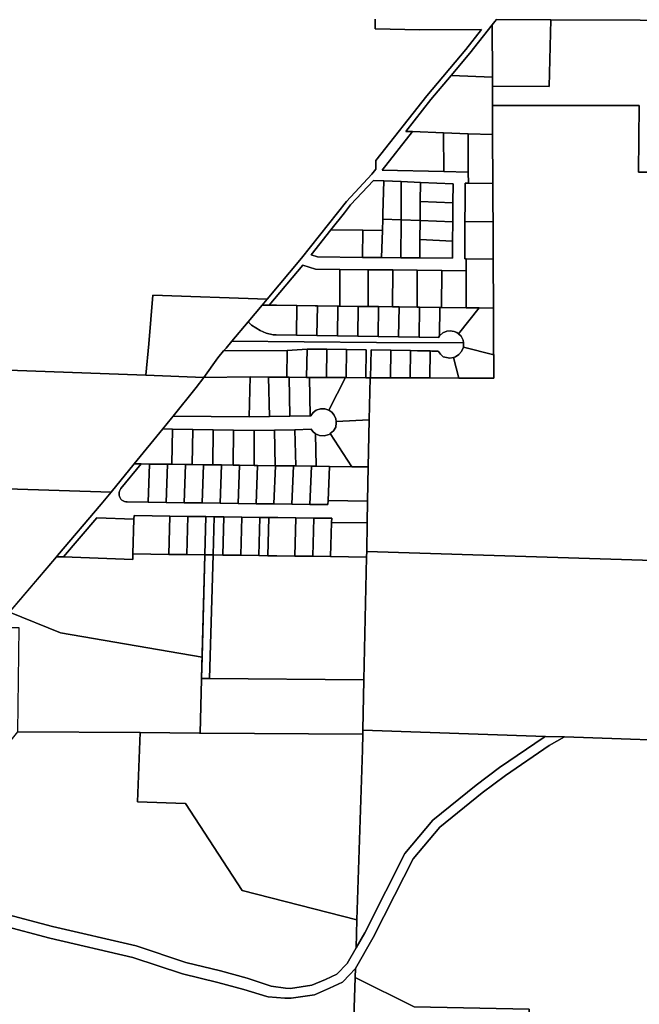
# Model space of a CAD drawing. Header units: feet. Extents: x 1267057 to 1687180, y 137439 to 673336.
# Tile 4 of 159: x 1273464 to 1275739, y 282612 to 286227. Entities that reach past the tile are written whole.
import ezdxf

# ---------------------------------------------------------------- set-up
doc = ezdxf.new("R2010")
doc.units = ezdxf.units.FT
doc.header["$MEASUREMENT"] = 0
doc.layers.add('County_Land_Parcels_IDHS_', color=247, linetype='Continuous')

msp = doc.modelspace()

# ---------------------------------------------------------------- linework, layer by layer
at = {"layer": 'County_Land_Parcels_IDHS_'}
for points in [[(1276040.1, 286543.5), (1276040, 286224.1), (1275743, 286225.5), (1275413.9, 286226.9), (1275214.6, 286227.8)], [(1274769.6, 286229.8), (1274769.8, 286193.6), (1274932.8, 286190.2), (1275159.8, 286191), (1275101.8, 286117.6), (1274958.8, 285947.4), (1274771.7, 285710.2), (1274771.8, 285678.1), (1274757.2, 285659.6), (1274664.1, 285560.2), (1274499.1, 285351.5), (1274373.1, 285201.6), (1274373.1, 285201.6), (1273953.3, 285216), (1273937.7, 285036.7), (1273927.6, 284921.8), (1273422.1, 284940.7)], [(1275214.6, 286227.8), (1275209.1, 286221.2), (1275198.8, 286208.2), (1275198.8, 286208.2), (1275117.3, 286104.9), (1275048, 286022.5), (1274974.3, 285934.8), (1274881.5, 285817.1), (1274906.2, 285816.2), (1274795, 285675.2), (1275021.4, 285669.6), (1275111.4, 285667.3), (1275111.6, 285626.5), (1275100.2, 285626.6), (1275099.9, 285591.6), (1275099.7, 285556.6), (1275099.1, 285486.7), (1275098.6, 285416.7), (1275098.1, 285349.7), (1275103.8, 285349.6), (1275103.6, 285305.7), (1275013.7, 285306.6), (1274923.7, 285307.5), (1274833.7, 285308.3), (1274773.2, 285308.9), (1274743.7, 285309.2), (1274639.7, 285310.2), (1274550.2, 285311), (1274549.7, 285311.2), (1274504, 285326.2), (1274380.1, 285178.8), (1274354.2, 285179.2), (1274373.1, 285201.6), (1274499.1, 285351.5), (1274664.1, 285560.2), (1274757.2, 285659.6), (1274771.8, 285678.1), (1274771.7, 285710.2), (1274958.8, 285947.4), (1275101.8, 286117.6), (1275159.8, 286191), (1274932.8, 286190.2), (1274769.8, 286193.6), (1274769.6, 286229.8)], [(1276024.4, 284234.7), (1274738.2, 284274.2), (1274740.2, 284379.8), (1274741.6, 284459.7), (1274743.9, 284585.2), (1274747.3, 284758.4), (1274750.4, 284912.3), (1274752.7, 284912.3), (1274774.8, 284912.2), (1274825.2, 284912.1), (1274897.7, 284911.9), (1274970.2, 284911.8), (1275076.7, 284911.5), (1275205, 284911.2), (1275204.6, 284996.2), (1275204.5, 285001.8), (1275204.5, 285002), (1275204.4, 285040.4), (1275204.3, 285043.8), (1275203.7, 285168.3), (1275202.9, 285348.3), (1275202.6, 285415.3), (1275202.2, 285485.3), (1275201.9, 285555.3), (1275201.7, 285590.3), (1275201.6, 285625.3), (1275200.7, 285805.3), (1275200.2, 285912.7), (1275739.3, 285912.5), (1275736.4, 285667.5), (1276016.7, 285667.4)], [(1273399.9, 282946.6), (1273584.4, 282897.4), (1273891.7, 282826.2), (1274074.2, 282765.9), (1274201.9, 282734.5), (1274298.7, 282707.9), (1274387.2, 282678.9), (1274440.2, 282670.8), (1274458.7, 282670), (1274536.4, 282681.7), (1274587.2, 282703.4), (1274628.4, 282722.5), (1274665.9, 282762.1), (1274699.3, 282819.7), (1274730.8, 282874), (1274808.8, 283027.9), (1274878.6, 283166.2), (1274981.5, 283288.6), (1275139.8, 283416.5), (1275226.5, 283481.6), (1275389.5, 283593.1), (1275394.4, 283595.8), (1275464.1, 283593.5), (1275408.4, 283562.5), (1275247.4, 283452.4), (1275161.9, 283388.1), (1275006.8, 283262.8), (1274908.7, 283146.3), (1274840.9, 283011.7), (1274762.4, 282856.9), (1274696.9, 282743.9), (1274696.9, 282743.9), (1274694.8, 282740.5), (1274676.2, 282720.8), (1274649.8, 282692.9), (1274601.8, 282670.6), (1274546.2, 282646.8), (1274460.6, 282633.9), (1274438, 282634.9), (1274376, 282639.8), (1274371.3, 282641.1), (1274286.8, 282665.8), (1274190.9, 282692.2), (1274062.1, 282723.8), (1273879.9, 282784.1), (1273573.9, 282855), (1273399.4, 282901.5)]]:
    msp.add_lwpolyline(points, dxfattribs=at)
for points in [[(1275199.7, 286016.1), (1275048, 286022.5), (1275117.3, 286104.9), (1275198.8, 286208.2), (1275199.7, 286016.1)], [(1275199.9, 285982.7), (1275199.7, 286016.1), (1275198.8, 286208.2), (1275209.1, 286221.2), (1275214.6, 286227.8), (1275413.9, 286226.9), (1275408.9, 285982.6), (1275199.9, 285982.7)], [(1276037.6, 285912.4), (1276035.7, 285667.4), (1276016.7, 285667.4), (1275736.4, 285667.5), (1275739.3, 285912.5), (1275200.2, 285912.7), (1275199.9, 285982.7), (1275408.9, 285982.6), (1275413.9, 286226.9), (1275743, 286225.5), (1276040, 286224.1), (1276037.9, 285949.2), (1276037.6, 285912.4)], [(1275199.7, 286016.1), (1275199.9, 285982.7), (1275200.2, 285912.7), (1275200.7, 285805.3), (1275110.8, 285808.6), (1275020.8, 285812), (1274906.2, 285816.2), (1274881.5, 285817.1), (1274974.3, 285934.8), (1275048, 286022.5), (1275199.7, 286016.1)], [(1275021.4, 285669.6), (1274795, 285675.2), (1274906.2, 285816.2), (1275020.8, 285812), (1275021.4, 285669.6)], [(1275111.4, 285667.3), (1275021.4, 285669.6), (1275020.8, 285812), (1275110.8, 285808.6), (1275111.4, 285667.3)], [(1275201.6, 285625.3), (1275111.6, 285626.5), (1275111.4, 285667.3), (1275110.8, 285808.6), (1275200.7, 285805.3), (1275201.6, 285625.3)], [(1274606.8, 285455.5), (1274534.2, 285363.6), (1274557.6, 285356), (1274723.1, 285354.4), (1274793.1, 285353.7), (1274863.1, 285353), (1274933.1, 285352.4), (1275053.1, 285351.2), (1275053.6, 285414.7), (1275054.1, 285484.7), (1275054.7, 285554.7), (1275055.2, 285624.7), (1274935.3, 285629.7), (1274865.4, 285632.6), (1274801.3, 285635.3), (1274763.3, 285636.9), (1274679.3, 285547.2), (1274656.5, 285518.3), (1274606.8, 285455.5)], [(1274801.3, 285635.3), (1274797.7, 285514.1), (1274797.2, 285495.4), (1274796, 285453.7), (1274723.9, 285454.4), (1274606.8, 285455.5), (1274656.5, 285518.3), (1274679.3, 285547.2), (1274763.3, 285636.9), (1274801.3, 285635.3)], [(1274865.4, 285632.6), (1274864.2, 285492.6), (1274797.2, 285495.4), (1274797.7, 285514.1), (1274801.3, 285635.3), (1274865.4, 285632.6)], [(1274935.3, 285629.7), (1274934.7, 285559.7), (1274934.2, 285489.7), (1274864.2, 285492.6), (1274865.4, 285632.6), (1274935.3, 285629.7)], [(1275054.7, 285554.7), (1274934.7, 285559.7), (1274935.3, 285629.7), (1275055.2, 285624.7), (1275054.7, 285554.7)], [(1275202.2, 285485.3), (1275099.1, 285486.7), (1275099.7, 285556.6), (1275099.9, 285591.6), (1275100.2, 285626.6), (1275111.6, 285626.5), (1275201.6, 285625.3), (1275201.7, 285590.3), (1275201.9, 285555.3), (1275202.2, 285485.3)], [(1275054.7, 285554.7), (1275054.1, 285484.7), (1274934.2, 285489.7), (1274934.7, 285559.7), (1275054.7, 285554.7)], [(1274864.2, 285492.6), (1274863.1, 285353), (1274793.1, 285353.7), (1274796, 285453.7), (1274797.2, 285495.4), (1274864.2, 285492.6)], [(1274934.2, 285489.7), (1274933.6, 285419.7), (1274933.1, 285352.4), (1274863.1, 285353), (1274864.2, 285492.6), (1274934.2, 285489.7)], [(1275054.1, 285484.7), (1275053.6, 285414.7), (1274933.6, 285419.7), (1274934.2, 285489.7), (1275054.1, 285484.7)], [(1275202.9, 285348.3), (1275103.8, 285349.6), (1275098.1, 285349.7), (1275098.6, 285416.7), (1275099.1, 285486.7), (1275202.2, 285485.3), (1275202.6, 285415.3), (1275202.9, 285348.3)], [(1274723.1, 285354.4), (1274557.6, 285356), (1274534.2, 285363.6), (1274606.8, 285455.5), (1274723.9, 285454.4), (1274723.1, 285354.4)], [(1274793.1, 285353.7), (1274723.1, 285354.4), (1274723.9, 285454.4), (1274796, 285453.7), (1274793.1, 285353.7)], [(1275053.6, 285414.7), (1275053.1, 285351.2), (1274933.1, 285352.4), (1274933.6, 285419.7), (1275053.6, 285414.7)], [(1275203.7, 285168.3), (1275151.6, 285169), (1275103.2, 285169.6), (1275103.6, 285305.7), (1275103.8, 285349.6), (1275202.9, 285348.3), (1275203.7, 285168.3)], [(1274639.7, 285310.2), (1274639.2, 285175.5), (1274632.1, 285175.6), (1274557.2, 285176.6), (1274549.2, 285176.7), (1274482.2, 285177.5), (1274407.2, 285178.5), (1274380.1, 285178.8), (1274504, 285326.2), (1274549.7, 285311.2), (1274550.2, 285311), (1274639.7, 285310.2)], [(1274743.2, 285174.2), (1274707.1, 285174.7), (1274639.2, 285175.5), (1274639.7, 285310.2), (1274743.7, 285309.2), (1274743.2, 285174.2)], [(1274833.2, 285173.1), (1274782.1, 285173.7), (1274773.8, 285173.8), (1274743.2, 285174.2), (1274743.7, 285309.2), (1274773.2, 285308.9), (1274833.7, 285308.3), (1274833.2, 285173.1)], [(1274923.2, 285171.9), (1274857.1, 285172.8), (1274833.2, 285173.1), (1274833.7, 285308.3), (1274923.7, 285307.5), (1274923.2, 285171.9)], [(1275013.2, 285170.8), (1275007.1, 285170.8), (1274932.1, 285171.8), (1274923.2, 285171.9), (1274923.7, 285307.5), (1275013.7, 285306.6), (1275013.2, 285170.8)], [(1275103.2, 285169.6), (1275013.2, 285170.8), (1275013.7, 285306.6), (1275103.6, 285305.7), (1275103.2, 285169.6)], [(1274139.5, 284913.8), (1273927.6, 284921.8), (1273937.7, 285036.7), (1273953.3, 285216), (1274373.1, 285201.6), (1274354.2, 285179.2), (1274303, 285118.2), (1274242.5, 285046.3), (1274221.8, 285021.7), (1274212.9, 285011.1), (1274191.9, 284986.2), (1274139.5, 284913.8)], [(1274480.5, 285068.8), (1274405.5, 285069.9), (1274394.5, 285070.7), (1274368.4, 285076), (1274346.4, 285085.5), (1274315, 285106.2), (1274303, 285118.2), (1274354.2, 285179.2), (1274380.1, 285178.8), (1274407.2, 285178.5), (1274482.2, 285177.5), (1274480.5, 285068.8)], [(1274555.5, 285067.6), (1274480.5, 285068.8), (1274482.2, 285177.5), (1274549.2, 285176.7), (1274557.2, 285176.6), (1274555.5, 285067.6)], [(1274630.5, 285066.4), (1274555.5, 285067.6), (1274557.2, 285176.6), (1274632.1, 285175.6), (1274630.5, 285066.4)], [(1274705.4, 285065.3), (1274630.5, 285066.4), (1274632.1, 285175.6), (1274639.2, 285175.5), (1274707.1, 285174.7), (1274705.4, 285065.3)], [(1274780.4, 285064.1), (1274705.4, 285065.3), (1274707.1, 285174.7), (1274743.2, 285174.2), (1274773.8, 285173.8), (1274782.1, 285173.7), (1274780.4, 285064.1)], [(1274855.4, 285062.9), (1274780.4, 285064.1), (1274782.1, 285173.7), (1274833.2, 285173.1), (1274857.1, 285172.8), (1274855.4, 285062.9)], [(1274930.4, 285061.8), (1274855.4, 285062.9), (1274857.1, 285172.8), (1274923.2, 285171.9), (1274932.1, 285171.8), (1274930.4, 285061.8)], [(1275005.5, 285066.2), (1275001.7, 285060.9), (1275001.7, 285060.9), (1274930.4, 285061.8), (1274932.1, 285171.8), (1275007.1, 285170.8), (1275005.5, 285066.2)], [(1275075.8, 285074.1), (1275075.7, 285074.1), (1275069.5, 285079.1), (1275060, 285082.5), (1275045.3, 285085.1), (1275032, 285083.6), (1275018.1, 285078), (1275005.5, 285066.2), (1275007.1, 285170.8), (1275013.2, 285170.8), (1275103.2, 285169.6), (1275151.6, 285169), (1275075.8, 285074.1)], [(1275204.6, 284996.2), (1275093.7, 285024.9), (1275093.8, 285041.4), (1275092.8, 285050.8), (1275084.7, 285065.3), (1275075.8, 285074.1), (1275151.6, 285169), (1275203.7, 285168.3), (1275204.3, 285043.8), (1275204.4, 285040.4), (1275204.5, 285002), (1275204.5, 285001.8), (1275204.6, 284996.2)], [(1274480.5, 285068.8), (1274555.5, 285067.6), (1274630.5, 285066.4), (1274705.4, 285065.3), (1274780.4, 285064.1), (1274855.4, 285062.9), (1274930.4, 285061.8), (1275001.7, 285060.9), (1275001.7, 285060.9), (1275005.5, 285066.2), (1275018.1, 285078), (1275032, 285083.6), (1275045.3, 285085.1), (1275060, 285082.5), (1275069.5, 285079.1), (1275075.7, 285074.1), (1275075.8, 285074.1), (1275084.7, 285065.3), (1275092.8, 285050.8), (1275093.8, 285041.4), (1274774.3, 285042.2), (1274242.5, 285046.3), (1274303, 285118.2), (1274315, 285106.2), (1274346.4, 285085.5), (1274368.4, 285076), (1274394.5, 285070.7), (1274405.5, 285069.9), (1274480.5, 285068.8)], [(1275093.7, 285024.9), (1275085.8, 285009), (1275076.7, 284997.8), (1275064.2, 284989.5), (1275057.1, 284986.6), (1275043.5, 284984.3), (1275019.3, 284989.8), (1275009.5, 284999.3), (1275002, 285008.8), (1275000.8, 285010.3), (1274990.6, 285010.7), (1274976.9, 285010.7), (1274971.8, 285011.1), (1274952, 285011.2), (1274924.5, 285011.7), (1274899.3, 285012.3), (1274826.8, 285013.4), (1274754.3, 285014.5), (1274752.7, 284912.3), (1274750.4, 284912.3), (1274749.9, 284912.3), (1274735.2, 284912.4), (1274736.8, 285014.8), (1274664.3, 285015.9), (1274591.8, 285017), (1274519.3, 285018.1), (1274446.7, 285012.9), (1274212.9, 285011.1), (1274221.8, 285021.7), (1274242.5, 285046.3), (1274774.3, 285042.2), (1275093.8, 285041.4), (1275093.7, 285024.9)], [(1274445.2, 284914.3), (1274377.9, 284915.3), (1274310.6, 284916.4), (1274139.5, 284913.8), (1274191.9, 284986.2), (1274212.9, 285011.1), (1274446.7, 285012.9), (1274445.2, 284914.3)], [(1274517.7, 284913.8), (1274452.9, 284914.2), (1274445.2, 284914.3), (1274446.7, 285012.9), (1274519.3, 285018.1), (1274517.7, 284913.8)], [(1274590.2, 284913.3), (1274527.9, 284913.7), (1274517.7, 284913.8), (1274519.3, 285018.1), (1274591.8, 285017), (1274590.2, 284913.3)], [(1274662.7, 284912.9), (1274660, 284912.9), (1274590.2, 284913.3), (1274591.8, 285017), (1274664.3, 285015.9), (1274662.7, 284912.9)], [(1274735.2, 284912.4), (1274662.7, 284912.9), (1274664.3, 285015.9), (1274736.8, 285014.8), (1274735.2, 284912.4)], [(1274825.2, 284912.1), (1274774.8, 284912.2), (1274752.7, 284912.3), (1274754.3, 285014.5), (1274826.8, 285013.4), (1274825.2, 284912.1)], [(1274897.7, 284911.9), (1274825.2, 284912.1), (1274826.8, 285013.4), (1274899.3, 285012.3), (1274897.7, 284911.9)], [(1274970.2, 284911.8), (1274897.7, 284911.9), (1274899.3, 285012.3), (1274924.5, 285011.7), (1274952, 285011.2), (1274971.8, 285011.1), (1274970.2, 284911.8)], [(1275057.1, 284986.6), (1275076.7, 284911.5), (1274970.2, 284911.8), (1274971.8, 285011.1), (1274976.9, 285010.7), (1274990.6, 285010.7), (1275000.8, 285010.3), (1275002, 285008.8), (1275009.5, 284999.3), (1275019.3, 284989.8), (1275043.5, 284984.3), (1275057.1, 284986.6)], [(1275204.6, 284996.2), (1275205, 284911.2), (1275076.7, 284911.5), (1275057.1, 284986.6), (1275064.2, 284989.5), (1275076.7, 284997.8), (1275085.8, 285009), (1275093.7, 285024.9), (1275204.6, 284996.2)], [(1274026.9, 284771.7), (1274021.1, 284764.6), (1273989.2, 284725.5), (1273884, 284596.6), (1273799.3, 284492.7), (1273417.3, 284504.4), (1273421.9, 284915.8), (1273422.1, 284940.7), (1273927.6, 284921.8), (1274139.5, 284913.8), (1274112.5, 284876.7), (1274026.9, 284771.7)], [(1274306, 284768.8), (1274026.9, 284771.7), (1274112.5, 284876.7), (1274139.5, 284913.8), (1274310.6, 284916.4), (1274306, 284768.8)], [(1274381.1, 284769.8), (1274306, 284768.8), (1274310.6, 284916.4), (1274377.9, 284915.3), (1274381.1, 284769.8)], [(1274456.1, 284771.4), (1274381.1, 284769.8), (1274377.9, 284915.3), (1274445.2, 284914.3), (1274452.9, 284914.2), (1274456.1, 284771.4)], [(1274531.1, 284773.1), (1274456.1, 284771.4), (1274452.9, 284914.2), (1274517.7, 284913.8), (1274527.9, 284913.7), (1274531.1, 284773.1)], [(1274599.2, 284793.7), (1274585, 284798.7), (1274569, 284798.9), (1274553.2, 284793.8), (1274541.2, 284784.8), (1274533, 284773.1), (1274531.1, 284773.1), (1274527.9, 284913.7), (1274590.2, 284913.3), (1274660, 284912.9), (1274599.2, 284793.7)], [(1274747.3, 284758.4), (1274626.5, 284751.8), (1274625, 284761.8), (1274618.7, 284775.4), (1274610.4, 284785.6), (1274603.3, 284791.5), (1274599.2, 284793.7), (1274660, 284912.9), (1274662.7, 284912.9), (1274735.2, 284912.4), (1274749.9, 284912.3), (1274750.4, 284912.3), (1274747.3, 284758.4)], [(1274599.2, 284793.7), (1274603.3, 284791.5), (1274610.4, 284785.6), (1274618.7, 284775.4), (1274625, 284761.8), (1274626.5, 284751.8), (1274626.2, 284747.2), (1274624.3, 284731.3), (1274616, 284717.4), (1274603.9, 284707.3), (1274600.8, 284704.2), (1274582, 284698.9), (1274565.2, 284700), (1274550, 284706.8), (1274539.8, 284714.7), (1274533.8, 284723.2), (1274474.6, 284721.8), (1274399.6, 284720.2), (1274324.6, 284718.5), (1274249.6, 284719.9), (1274174.7, 284721.3), (1274099.7, 284722.7), (1274024.7, 284724.2), (1273989.2, 284725.5), (1274021.1, 284764.6), (1274026.9, 284771.7), (1274306, 284768.8), (1274381.1, 284769.8), (1274456.1, 284771.4), (1274531.1, 284773.1), (1274533, 284773.1), (1274541.2, 284784.8), (1274553.2, 284793.8), (1274569, 284798.9), (1274585, 284798.7), (1274599.2, 284793.7)], [(1274743.9, 284585.2), (1274683.5, 284586), (1274603.9, 284707.3), (1274616, 284717.4), (1274624.3, 284731.3), (1274626.2, 284747.2), (1274626.5, 284751.8), (1274747.3, 284758.4), (1274743.9, 284585.2)], [(1274024.7, 284724.2), (1274022.7, 284594.7), (1274007.1, 284594.9), (1273941.1, 284595.8), (1273909.6, 284596.2), (1273884, 284596.6), (1273989.2, 284725.5), (1274024.7, 284724.2)], [(1274097.7, 284593.7), (1274073.1, 284594.1), (1274022.7, 284594.7), (1274024.7, 284724.2), (1274099.7, 284722.7), (1274097.7, 284593.7)], [(1274172.7, 284592.8), (1274139.1, 284593.2), (1274097.7, 284593.7), (1274099.7, 284722.7), (1274174.7, 284721.3), (1274172.7, 284592.8)], [(1274247.7, 284591.8), (1274205.1, 284592.3), (1274172.7, 284592.8), (1274174.7, 284721.3), (1274249.6, 284719.9), (1274247.7, 284591.8)], [(1274325.4, 284590.7), (1274271.1, 284591.4), (1274247.7, 284591.8), (1274249.6, 284719.9), (1274324.6, 284718.5), (1274325.4, 284590.7)], [(1274402.5, 284589.7), (1274337.1, 284590.6), (1274325.4, 284590.7), (1274324.6, 284718.5), (1274399.6, 284720.2), (1274402.5, 284589.7)], [(1274477.6, 284588.7), (1274469.1, 284588.8), (1274403.1, 284589.7), (1274402.5, 284589.7), (1274399.6, 284720.2), (1274474.6, 284721.8), (1274477.6, 284588.7)], [(1274550, 284706.8), (1274552.6, 284587.7), (1274535.1, 284587.9), (1274477.6, 284588.7), (1274474.6, 284721.8), (1274533.8, 284723.2), (1274539.8, 284714.7), (1274550, 284706.8)], [(1274683.5, 284586), (1274601.1, 284587.1), (1274552.6, 284587.7), (1274550, 284706.8), (1274565.2, 284700), (1274582, 284698.9), (1274600.8, 284704.2), (1274603.9, 284707.3), (1274683.5, 284586)], [(1273853.2, 284457), (1273858.3, 284456.5), (1273935.7, 284455.4), (1274001.7, 284454.6), (1274067.7, 284453.7), (1274133.7, 284452.8), (1274199.7, 284451.9), (1274265.7, 284451), (1274331.7, 284450.2), (1274397.7, 284449.3), (1274463.7, 284448.4), (1274529.7, 284447.5), (1274595.7, 284446.7), (1274596.2, 284461.7), (1274741.6, 284459.7), (1274740.2, 284379.8), (1274609.4, 284381.5), (1274609.8, 284396.5), (1274543.8, 284397.4), (1274477.8, 284398.3), (1274411.8, 284399.1), (1274378.8, 284399.6), (1274345.8, 284400), (1274279.8, 284400.9), (1274213.8, 284401.8), (1274177.8, 284402.3), (1274147.8, 284402.7), (1274081.8, 284403.5), (1274015.8, 284404.4), (1273949.8, 284405.3), (1273883.9, 284406.2), (1273883.5, 284393.2), (1273746.7, 284398.2), (1273624.2, 284254.4), (1273598.7, 284255.4), (1273602.2, 284259.5), (1273762.8, 284447.9), (1273799.3, 284492.7), (1273884, 284596.6), (1273909.6, 284596.2), (1273835.5, 284505.4), (1273832.6, 284501.1), (1273830.4, 284496.4), (1273829.2, 284491.4), (1273828.7, 284486.3), (1273829.2, 284481.1), (1273830.6, 284476.2), (1273832.7, 284471.5), (1273835.7, 284467.2), (1273839.3, 284463.6), (1273843.6, 284460.6), (1273848.2, 284458.4), (1273853.2, 284457)], [(1273935.7, 284455.4), (1273858.3, 284456.5), (1273853.2, 284457), (1273848.2, 284458.4), (1273843.6, 284460.6), (1273839.3, 284463.6), (1273835.7, 284467.2), (1273832.7, 284471.5), (1273830.6, 284476.2), (1273829.2, 284481.1), (1273828.7, 284486.3), (1273829.2, 284491.4), (1273830.4, 284496.4), (1273832.6, 284501.1), (1273835.5, 284505.4), (1273909.6, 284596.2), (1273941.1, 284595.8), (1273935.7, 284455.4)], [(1274001.7, 284454.6), (1273935.7, 284455.4), (1273941.1, 284595.8), (1274007.1, 284594.9), (1274001.7, 284454.6)], [(1274067.7, 284453.7), (1274001.7, 284454.6), (1274007.1, 284594.9), (1274022.7, 284594.7), (1274073.1, 284594.1), (1274067.7, 284453.7)], [(1274133.7, 284452.8), (1274067.7, 284453.7), (1274073.1, 284594.1), (1274097.7, 284593.7), (1274139.1, 284593.2), (1274133.7, 284452.8)], [(1274199.7, 284451.9), (1274133.7, 284452.8), (1274139.1, 284593.2), (1274172.7, 284592.8), (1274205.1, 284592.3), (1274199.7, 284451.9)], [(1274265.7, 284451), (1274199.7, 284451.9), (1274205.1, 284592.3), (1274247.7, 284591.8), (1274271.1, 284591.4), (1274265.7, 284451)], [(1274331.7, 284450.2), (1274265.7, 284451), (1274271.1, 284591.4), (1274325.4, 284590.7), (1274337.1, 284590.6), (1274331.7, 284450.2)], [(1274397.7, 284449.3), (1274331.7, 284450.2), (1274337.1, 284590.6), (1274402.5, 284589.7), (1274403.1, 284589.7), (1274397.7, 284449.3)], [(1274463.7, 284448.4), (1274397.7, 284449.3), (1274403.1, 284589.7), (1274469.1, 284588.8), (1274463.7, 284448.4)], [(1274529.7, 284447.5), (1274463.7, 284448.4), (1274469.1, 284588.8), (1274477.6, 284588.7), (1274535.1, 284587.9), (1274529.7, 284447.5)], [(1274596.2, 284461.7), (1274595.7, 284446.7), (1274529.7, 284447.5), (1274535.1, 284587.9), (1274552.6, 284587.7), (1274601.1, 284587.1), (1274596.2, 284461.7)], [(1274741.6, 284459.7), (1274596.2, 284461.7), (1274601.1, 284587.1), (1274683.5, 284586), (1274743.9, 284585.2), (1274741.6, 284459.7)], [(1273598.7, 284255.4), (1273421.8, 284046.4), (1273412, 284034.4), (1273417.3, 284504.4), (1273799.3, 284492.7), (1273762.8, 284447.9), (1273602.2, 284259.5), (1273598.7, 284255.4)], [(1273879.9, 284265.7), (1273879.3, 284244.8), (1273624.2, 284254.4), (1273746.7, 284398.2), (1273883.5, 284393.2), (1273879.9, 284265.7)], [(1274011.9, 284264), (1273945.9, 284264.9), (1273879.9, 284265.7), (1273883.5, 284393.2), (1273883.9, 284406.2), (1273949.8, 284405.3), (1274015.8, 284404.4), (1274011.9, 284264)], [(1274077.9, 284263.1), (1274011.9, 284264), (1274015.8, 284404.4), (1274081.8, 284403.5), (1274077.9, 284263.1)], [(1274143.9, 284262.2), (1274077.9, 284263.1), (1274081.8, 284403.5), (1274147.8, 284402.7), (1274143.9, 284262.2)], [(1274173.9, 284261.8), (1274143.9, 284262.2), (1274147.8, 284402.7), (1274177.8, 284402.3), (1274173.9, 284261.8)], [(1274209.9, 284261.3), (1274173.9, 284261.8), (1274177.8, 284402.3), (1274213.8, 284401.8), (1274209.9, 284261.3)], [(1274275.9, 284260.5), (1274209.9, 284261.3), (1274213.8, 284401.8), (1274279.8, 284400.9), (1274275.9, 284260.5)], [(1274341.9, 284259.6), (1274275.9, 284260.5), (1274279.8, 284400.9), (1274345.8, 284400), (1274341.9, 284259.6)], [(1274374.9, 284259.1), (1274341.9, 284259.6), (1274345.8, 284400), (1274378.8, 284399.6), (1274374.9, 284259.1)], [(1274473.9, 284257.8), (1274407.9, 284258.7), (1274374.9, 284259.1), (1274378.8, 284399.6), (1274411.8, 284399.1), (1274477.8, 284398.3), (1274473.9, 284257.8)], [(1274539.8, 284256.9), (1274473.9, 284257.8), (1274477.8, 284398.3), (1274543.8, 284397.4), (1274539.8, 284256.9)], [(1274609.4, 284381.5), (1274605.8, 284256), (1274539.8, 284256.9), (1274543.8, 284397.4), (1274609.8, 284396.5), (1274609.4, 284381.5)], [(1274738.2, 284274.2), (1274737.8, 284254.3), (1274605.8, 284256), (1274609.4, 284381.5), (1274740.2, 284379.8), (1274738.2, 284274.2)], [(1274133.4, 283887.1), (1273613.3, 283975.9), (1273425.9, 284051.2), (1273598.7, 284255.4), (1273624.2, 284254.4), (1273879.3, 284244.8), (1273879.9, 284265.7), (1273945.9, 284264.9), (1274011.9, 284264), (1274077.9, 284263.1), (1274143.9, 284262.2), (1274133.4, 283887.1)], [(1274161.1, 283807.8), (1274131.1, 283808), (1274143.9, 284262.2), (1274173.9, 284261.8), (1274161.1, 283807.8)], [(1274728.1, 283803.8), (1274161.1, 283807.8), (1274173.9, 284261.8), (1274209.9, 284261.3), (1274275.9, 284260.5), (1274341.9, 284259.6), (1274374.9, 284259.1), (1274407.9, 284258.7), (1274473.9, 284257.8), (1274539.8, 284256.9), (1274605.8, 284256), (1274737.8, 284254.3), (1274728.1, 283803.8)], [(1276019.3, 283574.8), (1275464.1, 283593.5), (1275394.4, 283595.8), (1274724.1, 283618.4), (1274728.1, 283803.8), (1274737.8, 284254.3), (1274738.2, 284274.2), (1276024.4, 284234.7), (1276023.3, 284092), (1276019.3, 283574.8)], [(1274133.4, 283887.1), (1274131.1, 283808), (1274131.1, 283805.6), (1274126.8, 283608), (1274123.8, 283608.1), (1273906.2, 283609.6), (1273457.3, 283612.7), (1273461.6, 283993.7), (1273411.6, 283994), (1273412, 284034.4), (1273421.8, 284046.4), (1273425.9, 284051.2), (1273613.3, 283975.9), (1274133.4, 283887.1)], [(1274724.1, 283618.4), (1274723.8, 283603.9), (1274126.8, 283608), (1274131.1, 283805.6), (1274131.1, 283808), (1274161.1, 283807.8), (1274728.1, 283803.8), (1274724.1, 283618.4)], [(1274702.6, 282921.9), (1274699.3, 282819.7), (1274665.9, 282762.1), (1274628.4, 282722.5), (1274587.2, 282703.4), (1274536.4, 282681.7), (1274458.7, 282670), (1274440.2, 282670.8), (1274387.2, 282678.9), (1274298.7, 282707.9), (1274201.9, 282734.5), (1274074.2, 282765.9), (1273891.7, 282826.2), (1273584.4, 282897.4), (1273399.9, 282946.6), (1273402.8, 283210.2), (1273406.6, 283550.2), (1273457.3, 283612.7), (1273906.2, 283609.6), (1273896.5, 283355.6), (1274072.3, 283348.8), (1274281.2, 283030.2), (1274702.6, 282921.9)], [(1274702.6, 282921.9), (1274281.2, 283030.2), (1274072.3, 283348.8), (1273896.5, 283355.6), (1273906.2, 283609.6), (1274123.8, 283608.1), (1274126.8, 283608), (1274723.8, 283603.9), (1274722.6, 283546.5), (1274702.6, 282921.9)], [(1274699.3, 282819.7), (1274702.6, 282921.9), (1274722.6, 283546.5), (1274723.8, 283603.9), (1274724.1, 283618.4), (1275394.4, 283595.8), (1275389.5, 283593.1), (1275226.5, 283481.6), (1275139.8, 283416.5), (1274981.5, 283288.6), (1274878.6, 283166.2), (1274808.8, 283027.9), (1274730.8, 282874), (1274699.3, 282819.7)], [(1276022.8, 282414), (1275931.9, 282414.8), (1275863.8, 280966.9), (1275737.2, 280968.1), (1275294.8, 281566.3), (1275322.3, 282278.3), (1275334.5, 282594), (1274912.6, 282602.6), (1274695.8, 282710), (1274696.9, 282743.9), (1274762.4, 282856.9), (1274840.9, 283011.7), (1274908.7, 283146.3), (1275006.8, 283262.8), (1275161.9, 283388.1), (1275247.4, 283452.4), (1275408.4, 283562.5), (1275464.1, 283593.5), (1276019.3, 283574.8), (1276083.3, 283572.6), (1276022.8, 282414)], [(1274696.9, 282743.9), (1274695.8, 282710), (1274682.7, 282301.3), (1274487.8, 282308.3), (1273392.9, 282325.3), (1273399.4, 282901.5), (1273573.9, 282855), (1273879.9, 282784.1), (1274062.1, 282723.8), (1274190.9, 282692.2), (1274286.8, 282665.8), (1274371.3, 282641.1), (1274376, 282639.8), (1274438, 282634.9), (1274460.6, 282633.9), (1274546.2, 282646.8), (1274601.8, 282670.6), (1274649.8, 282692.9), (1274676.2, 282720.8), (1274694.8, 282740.5), (1274696.9, 282743.9)], [(1275322.3, 282278.3), (1274682.7, 282301.3), (1274695.8, 282710), (1274912.6, 282602.6), (1275334.5, 282594), (1275322.3, 282278.3)]]:
    msp.add_lwpolyline(points, close=True, dxfattribs=at)

doc.saveas('drawing.dxf')
